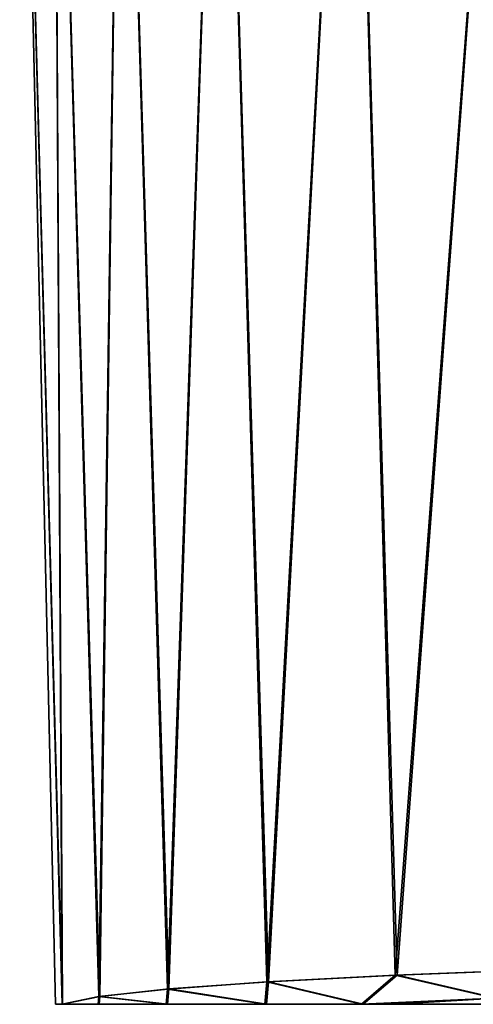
# Model space of a CAD drawing. Header units: metres. Extents: x -109 to 109, y -63 to 140.
# Tile 53 of 256: x -94.62 to -90.14, y 20.5 to 30.23. Entities that reach past the tile are written whole.
import ezdxf

# ---------------------------------------------------------------- set-up
doc = ezdxf.new("R2010")
doc.units = ezdxf.units.M
doc.layers.add('solid_502308_SW0001', color=7, linetype='CONTINUOUS')

msp = doc.modelspace()

# ---------------------------------------------------------------- linework, layer by layer
at = {"layer": 'solid_502308_SW0001'}
for points in [[(-94.196953, 20.5, 1.553386), (-94.281914, 35.943851, 3.695124), (-94.619446, 35.943851, 1.239404)], [(-94.265038, 20.5, 0.025891), (-94.619446, 35.943851, 1.239404), (-94.619446, 35.943851, -1.239404)], [(-94.265038, 20.5, 0.025891), (-94.196953, 20.5, 1.553386), (-94.619446, 35.943851, 1.239404)], [(-94.201401, 20.5, -1.501807), (-94.619446, 35.943851, -1.239404), (-94.281914, 35.943851, -3.695124)], [(-94.201401, 20.5, -1.501807), (-94.265038, 20.5, 0.025891), (-94.619446, 35.943851, -1.239404)], [(-93.82885, 20.578781, 3.921727), (-93.613136, 35.943851, 6.082011), (-94.281914, 35.943851, 3.695124)], [(-93.82885, 20.578781, 3.921727), (-94.281914, 35.943851, 3.695124), (-94.196953, 20.5, 1.553386)], [(-93.839035, 20.577215, -3.876275), (-94.281914, 35.943851, -3.695124), (-93.613136, 35.943851, -6.082011)], [(-93.839035, 20.577215, -3.876275), (-94.201401, 20.5, -1.501807), (-94.281914, 35.943851, -3.695124)], [(-93.159912, 20.65126, -6.179196), (-93.839035, 20.577215, -3.876275), (-93.613136, 35.943851, -6.082011)], [(-93.82885, 20.578781, 3.921727), (-93.14534, 20.652523, 6.218431), (-93.613136, 35.943851, 6.082011)], [(-93.14534, 20.652523, 6.218431), (-92.62558, 35.943851, 8.355601), (-93.613136, 35.943851, 6.082011)], [(-93.159912, 20.65126, -6.179196), (-93.613136, 35.943851, -6.082011), (-92.62558, 35.943851, -8.355601)], [(-92.176849, 20.721748, -8.368749), (-93.159912, 20.65126, -6.179196), (-92.62558, 35.943851, -8.355601)], [(-93.14534, 20.652523, 6.218431), (-92.159821, 20.722773, 8.400627), (-92.62558, 35.943851, 8.355601)], [(-92.159821, 20.722773, 8.400627), (-91.337631, 35.943851, 10.473543), (-92.62558, 35.943851, 8.355601)], [(-92.176849, 20.721748, -8.368749), (-92.62558, 35.943851, -8.355601), (-91.337631, 35.943851, -10.473543)], [(-90.908714, 20.787296, -10.404247), (-92.176849, 20.721748, -8.368749), (-91.337631, 35.943851, -10.473543)], [(-92.159821, 20.722773, 8.400627), (-90.890602, 20.788109, 10.429312), (-91.337631, 35.943851, 10.473543)], [(-90.890602, 20.788109, 10.429312), (-89.773285, 35.943851, 12.396382), (-91.337631, 35.943851, 10.473543)], [(-90.908714, 20.787296, -10.404247), (-91.337631, 35.943851, -10.473543), (-89.773285, 35.943851, -12.396382)], [(-89.378563, 20.846699, -12.249743), (-90.908714, 20.787296, -10.404247), (-89.773285, 35.943851, -12.396382)], [(-90.890602, 20.788109, 10.429312), (-89.359276, 20.847353, 12.270014), (-89.773285, 35.943851, 12.396382)], [(-89.924416, 20.560598, -11.591908), (-90.908714, 20.787296, -10.404247), (-89.378563, 20.846699, -12.249743)], [(-89.907082, 20.560427, 11.611663), (-89.359276, 20.847353, 12.270014), (-90.890602, 20.788109, 10.429312)], [(-91.240799, 20.5, -9.859154), (-92.176849, 20.721748, -8.368749), (-90.908714, 20.787296, -10.404247)], [(-91.223969, 20.5, 9.883935), (-90.890602, 20.788109, 10.429312), (-92.159821, 20.722773, 8.400627)], [(-91.240799, 20.5, -9.859154), (-90.908714, 20.787296, -10.404247), (-89.924416, 20.560598, -11.591908)], [(-91.223969, 20.5, 9.883935), (-89.907082, 20.560427, 11.611663), (-90.890602, 20.788109, 10.429312)], [(-93.172371, 20.5, -6.10711), (-93.839035, 20.577215, -3.876275), (-93.159912, 20.65126, -6.179196)], [(-93.157333, 20.5, 6.147548), (-93.14534, 20.652523, 6.218431), (-93.82885, 20.578781, 3.921727)], [(-93.172371, 20.5, -6.10711), (-93.159912, 20.65126, -6.179196), (-92.197533, 20.5, -8.274182)], [(-92.197533, 20.5, -8.274182), (-93.159912, 20.65126, -6.179196), (-92.176849, 20.721748, -8.368749)], [(-93.157333, 20.5, 6.147548), (-92.179642, 20.5, 8.307608), (-93.14534, 20.652523, 6.218431)], [(-92.179642, 20.5, 8.307608), (-92.159821, 20.722773, 8.400627), (-93.14534, 20.652523, 6.218431)], [(-92.197533, 20.5, -8.274182), (-92.176849, 20.721748, -8.368749), (-91.240799, 20.5, -9.859154)], [(-92.179642, 20.5, 8.307608), (-91.223969, 20.5, 9.883935), (-92.159821, 20.722773, 8.400627)], [(-93.844086, 20.5, -3.833253), (-94.201401, 20.5, -1.501807), (-93.839035, 20.577215, -3.876275)], [(-93.833595, 20.5, 3.879981), (-93.82885, 20.578781, 3.921727), (-94.196953, 20.5, 1.553386)], [(-93.172371, 20.5, -6.10711), (-93.844086, 20.5, -3.833253), (-93.839035, 20.577215, -3.876275)], [(-93.833595, 20.5, 3.879981), (-93.157333, 20.5, 6.147548), (-93.82885, 20.578781, 3.921727)], [(-90.936722, 20.5, -10.2934), (-91.240799, 20.5, -9.859154), (-89.924416, 20.560598, -11.591908)], [(-90.917084, 20.5, 10.32051), (-89.907082, 20.560427, 11.611663), (-91.223969, 20.5, 9.883935)], [(-89.413521, 20.5, -12.125821), (-90.936722, 20.5, -10.2934), (-89.924416, 20.560598, -11.591908)], [(-89.393631, 20.5, 12.146667), (-89.907082, 20.560427, 11.611663), (-90.917084, 20.5, 10.32051)], [(-94.201401, 20.5, -1.501807), (-94.196953, 20.5, 1.553386), (-94.265038, 20.5, 0.025891)], [(-93.844086, 20.5, -3.833253), (-94.196953, 20.5, 1.553386), (-94.201401, 20.5, -1.501807)], [(-93.844086, 20.5, -3.833253), (-93.833595, 20.5, 3.879981), (-94.196953, 20.5, 1.553386)], [(-93.172371, 20.5, -6.10711), (-93.833595, 20.5, 3.879981), (-93.844086, 20.5, -3.833253)], [(-93.172371, 20.5, -6.10711), (-93.157333, 20.5, 6.147548), (-93.833595, 20.5, 3.879981)], [(-93.172371, 20.5, -6.10711), (-92.197533, 20.5, -8.274182), (-93.157333, 20.5, 6.147548)], [(-92.197533, 20.5, -8.274182), (-92.179642, 20.5, 8.307608), (-93.157333, 20.5, 6.147548)], [(-92.197533, 20.5, -8.274182), (-91.240799, 20.5, -9.859154), (-92.179642, 20.5, 8.307608)], [(-91.240799, 20.5, -9.859154), (-91.223969, 20.5, 9.883935), (-92.179642, 20.5, 8.307608)], [(-90.936722, 20.5, -10.2934), (-91.223969, 20.5, 9.883935), (-91.240799, 20.5, -9.859154)], [(-90.936722, 20.5, -10.2934), (-90.917084, 20.5, 10.32051), (-91.223969, 20.5, 9.883935)], [(-89.413521, 20.5, -12.125821), (-90.917084, 20.5, 10.32051), (-90.936722, 20.5, -10.2934)], [(-89.413521, 20.5, -12.125821), (-89.393631, 20.5, 12.146667), (-90.917084, 20.5, 10.32051)]]:
    msp.add_3dface(points, dxfattribs=at)

doc.saveas('drawing.dxf')
